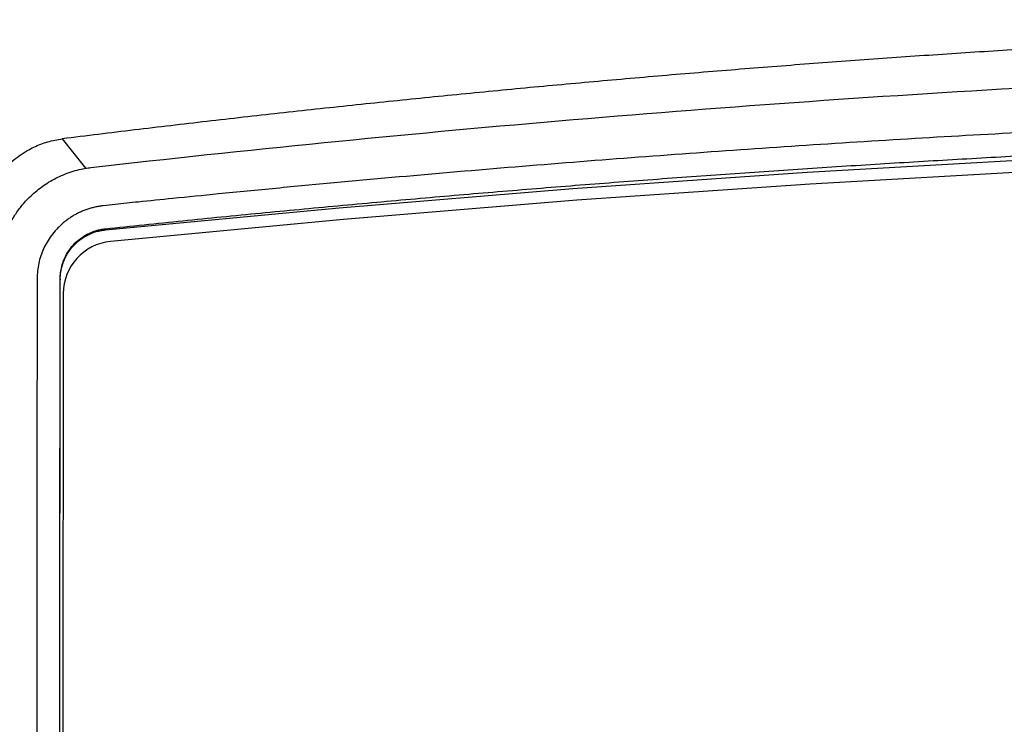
# Model space of a CAD drawing. Header units: millimetres. Extents: x 25 to 1229, y -261 to 1180.
# Tile 135 of 224: x 367 to 414, y 540 to 574. Entities that reach past the tile are written whole.
import ezdxf

# ---------------------------------------------------------------- set-up
doc = ezdxf.new("R2010")
doc.units = ezdxf.units.MM

msp = doc.modelspace()

# ---------------------------------------------------------------- linework, layer by layer
at = {"color": 7, "linetype": 'Continuous', "lineweight": 25}
for p, q in [((369.478, 568.049), (370.58, 566.644)), ((371.534, 563.763), (371.534, 563.71)), ((369.285, 459.212), (369.378, 561.331)), ((369.378, 561.375), (369.378, 561.331)), ((369.528, 560.675), (369.435, 458.937))]:
    msp.add_line(p, q, dxfattribs=at)
at = {"color": 7, "linetype": 'Continuous', "lineweight": 25, "flags": 128}
for points in [[(371.534, 563.71), (382.677, 564.768), (393.832, 565.685), (404.998, 566.461), (416.173, 567.096), (427.355, 567.59), (438.542, 567.943), (449.733, 568.155), (460.926, 568.226)], [(460.926, 567.651), (449.763, 567.581), (438.603, 567.37), (427.446, 567.019), (416.294, 566.528), (405.15, 565.896), (394.014, 565.124), (382.889, 564.212), (371.777, 563.16)]]:
    msp.add_lwpolyline(points, dxfattribs=at)
at = {"color": 7, "linetype": 'Continuous', "lineweight": 25}
msp.add_arc((372.028, 560.672), 2.5, 95.7647, 179.9438, dxfattribs=at)
for points, knots in [([(552.373, 568.049), (551.808, 568.119), (550.68, 568.26), (548.984, 568.465), (547.287, 568.667), (545.589, 568.865), (543.89, 569.059), (542.19, 569.25), (540.488, 569.436), (538.785, 569.619), (537.08, 569.797), (535.375, 569.972), (533.668, 570.143), (531.959, 570.31), (530.25, 570.473), (528.539, 570.632), (526.827, 570.788), (525.114, 570.939), (523.399, 571.087), (521.683, 571.23), (519.966, 571.37), (518.248, 571.505), (516.528, 571.637), (514.807, 571.765), (513.085, 571.888), (511.361, 572.008), (509.636, 572.124), (507.91, 572.236), (506.183, 572.344), (504.454, 572.448), (502.724, 572.548), (500.993, 572.644), (499.261, 572.736), (497.527, 572.823), (495.792, 572.907), (494.056, 572.987), (492.318, 573.063), (490.579, 573.135), (488.839, 573.202), (487.098, 573.266), (485.355, 573.326), (483.611, 573.381), (481.866, 573.432), (480.119, 573.48), (478.371, 573.523), (476.622, 573.562), (474.871, 573.597), (473.12, 573.628), (471.367, 573.655), (469.612, 573.677), (467.857, 573.696), (466.1, 573.71), (464.341, 573.72), (462.582, 573.726), (460.23, 573.729), (457.285, 573.721), (453.746, 573.696), (450.204, 573.653), (446.659, 573.593), (443.111, 573.516), (439.559, 573.422), (436.006, 573.311), (432.454, 573.183), (428.905, 573.038), (425.36, 572.876), (421.821, 572.697), (418.287, 572.502), (414.76, 572.29), (411.24, 572.061), (407.726, 571.816), (404.219, 571.555), (400.717, 571.277), (397.221, 570.983), (393.732, 570.673), (390.248, 570.347), (386.771, 570.004), (383.3, 569.645), (379.835, 569.271), (376.375, 568.88), (372.922, 568.475), (370.626, 568.191), (369.478, 568.049)], [0, 0, 0, 0, 0.009498, 0.01899, 0.028476, 0.037957, 0.047431, 0.0569, 0.066364, 0.075823, 0.085278, 0.094728, 0.104174, 0.113617, 0.123055, 0.132491, 0.141923, 0.151352, 0.160779, 0.170203, 0.179626, 0.189046, 0.198465, 0.207883, 0.217299, 0.226715, 0.23613, 0.245545, 0.254959, 0.264374, 0.273789, 0.283205, 0.292622, 0.302041, 0.31146, 0.320882, 0.330305, 0.33973, 0.349159, 0.358589, 0.368023, 0.37746, 0.386901, 0.396346, 0.405794, 0.415247, 0.424705, 0.434167, 0.443634, 0.453107, 0.462586, 0.472071, 0.481561, 0.491059, 0.500563, 0.519645, 0.538746, 0.55787, 0.577018, 0.596193, 0.615396, 0.634628, 0.653866, 0.673103, 0.692335, 0.711562, 0.73078, 0.749989, 0.769188, 0.788385, 0.807581, 0.826778, 0.84598, 0.865189, 0.884405, 0.903633, 0.922872, 0.942127, 0.961398, 0.980689, 1, 1, 1, 1]), ([(370.843, 566.682), (378.237, 567.526), (385.672, 568.268), (400.623, 569.545), (408.137, 570.081), (419.474, 570.725), (423.265, 570.914), (430.864, 571.237), (434.673, 571.372), (446.1, 571.694), (453.694, 571.799), (476.406, 571.789), (491.455, 571.351), (521.369, 569.64), (536.235, 568.366), (551.008, 566.682)], [0, 0, 0, 0, 0.125, 0.125, 0.25, 0.25, 0.3125, 0.3125, 0.375, 0.375, 0.5, 0.5, 0.75, 0.75, 1, 1, 1, 1]), ([(550.428, 564.856), (550.193, 564.883), (549.631, 564.947), (548.649, 565.05), (547.389, 565.179), (545.849, 565.332), (543.939, 565.52), (541.756, 565.73), (538.333, 566.051), (533.852, 566.452), (526.426, 567.066), (517.118, 567.744), (502.118, 568.637), (483.274, 569.383), (460.642, 569.676), (438.087, 569.368), (419.429, 568.621), (404.569, 567.733), (395.333, 567.059), (387.956, 566.448), (383.357, 566.037), (379.68, 565.691), (377.117, 565.44), (374.926, 565.222), (373.285, 565.055), (372.176, 564.943), (371.615, 564.88), (371.423, 564.859)], [0, 0, 0, 0, 0.004036, 0.009656, 0.01686, 0.025647, 0.036018, 0.049535, 0.062915, 0.094378, 0.125702, 0.188652, 0.251176, 0.376914, 0.501982, 0.625792, 0.750275, 0.812269, 0.87468, 0.905866, 0.937192, 0.952857, 0.968557, 0.980978, 0.990359, 0.996699, 1, 1, 1, 1]), ([(371.534, 563.763), (372.15, 563.828), (373.381, 563.957), (375.23, 564.147), (377.078, 564.332), (378.927, 564.513), (380.776, 564.69), (382.625, 564.863), (384.474, 565.032), (386.323, 565.197), (388.172, 565.358), (390.02, 565.515), (391.868, 565.668), (393.716, 565.816), (395.564, 565.961), (397.411, 566.101), (399.257, 566.237), (401.103, 566.37), (402.949, 566.498), (404.793, 566.622), (406.637, 566.742), (408.48, 566.858), (410.322, 566.97), (412.164, 567.078), (414.004, 567.182), (416.385, 567.311), (419.309, 567.46), (422.777, 567.623), (426.246, 567.771), (429.716, 567.906), (433.186, 568.026), (436.656, 568.132), (440.127, 568.224), (443.596, 568.302), (447.065, 568.366), (450.533, 568.415), (453.999, 568.451), (457.463, 568.473), (459.772, 568.475), (460.926, 568.477)], [0, 0, 0, 0, 0.021175, 0.042321, 0.063439, 0.084527, 0.105586, 0.126617, 0.147618, 0.168591, 0.189536, 0.210452, 0.231339, 0.252198, 0.273028, 0.29383, 0.314604, 0.33535, 0.356067, 0.376757, 0.397418, 0.418052, 0.438657, 0.459235, 0.479785, 0.500307, 0.538939, 0.577537, 0.616101, 0.654633, 0.693132, 0.731598, 0.770033, 0.808437, 0.846809, 0.885152, 0.923464, 0.961746, 1, 1, 1, 1]), ([(365.261, 562.939), (365.264, 563.016), (365.268, 563.169), (365.286, 563.399), (365.312, 563.626), (365.348, 563.851), (365.392, 564.073), (365.445, 564.294), (365.507, 564.513), (365.648, 564.948), (365.925, 565.576), (366.432, 566.335), (367.058, 566.99), (367.648, 567.408), (368.121, 567.657), (368.449, 567.798), (368.784, 567.91), (369.128, 567.997), (369.361, 568.032), (369.478, 568.049)], [0, 0, 0, 0, 0.031698, 0.063174, 0.09448, 0.125669, 0.156794, 0.187908, 0.219065, 0.250319, 0.375995, 0.500149, 0.625808, 0.750148, 0.800521, 0.850383, 0.900044, 0.949813, 1, 1, 1, 1]), ([(366.411, 561.666), (366.412, 561.742), (366.414, 561.895), (366.43, 562.126), (366.456, 562.361), (366.494, 562.598), (366.544, 562.837), (366.607, 563.077), (366.684, 563.318), (366.774, 563.559), (366.877, 563.799), (366.996, 564.036), (367.128, 564.271), (367.275, 564.5), (367.436, 564.725), (367.628, 564.963), (367.857, 565.214), (368.129, 565.47), (368.425, 565.712), (368.745, 565.934), (369.085, 566.134), (369.442, 566.308), (369.813, 566.453), (370.194, 566.569), (370.451, 566.619), (370.58, 566.644)], [0, 0, 0, 0, 0.031987, 0.064495, 0.09755, 0.131172, 0.165376, 0.200172, 0.235566, 0.271557, 0.308137, 0.345293, 0.383005, 0.421247, 0.459986, 0.499184, 0.550348, 0.603061, 0.65718, 0.712528, 0.768906, 0.826089, 0.883836, 0.941893, 1, 1, 1, 1]), ([(370.58, 566.644), (370.624, 566.651), (370.711, 566.666), (370.799, 566.677), (370.843, 566.682)], [0, 0, 0, 0, 0.508384, 1, 1, 1, 1]), ([(371.423, 564.859), (371.356, 564.85), (371.223, 564.832), (371.026, 564.792), (370.834, 564.743), (370.648, 564.685), (370.467, 564.617), (370.291, 564.539), (370.119, 564.452), (369.953, 564.356), (369.793, 564.25), (369.637, 564.134), (369.486, 564.009), (369.341, 563.874), (369.16, 563.688), (368.956, 563.445), (368.748, 563.137), (368.578, 562.813), (368.445, 562.474), (368.35, 562.12), (368.29, 561.75), (368.282, 561.499), (368.278, 561.371)], [0, 0, 0, 0, 0.040363, 0.080009, 0.119039, 0.157558, 0.195677, 0.233508, 0.271168, 0.308774, 0.346444, 0.384296, 0.422446, 0.461006, 0.500086, 0.573659, 0.645048, 0.715103, 0.784723, 0.854823, 0.9263, 1, 1, 1, 1]), ([(369.378, 561.375), (369.379, 561.425), (369.381, 561.524), (369.395, 561.672), (369.418, 561.818), (369.45, 561.963), (369.491, 562.106), (369.574, 562.339), (369.73, 562.65), (369.999, 563.003), (370.326, 563.301), (370.637, 563.493), (370.902, 563.612), (371.108, 563.682), (371.319, 563.735), (371.462, 563.754), (371.534, 563.763)], [0, 0, 0, 0, 0.041971, 0.083599, 0.125055, 0.166515, 0.208153, 0.250141, 0.374679, 0.499821, 0.624226, 0.749455, 0.811717, 0.874336, 0.937166, 1, 1, 1, 1]), ([(369.378, 561.331), (369.378, 561.479), (369.392, 561.627), (369.446, 561.915), (369.486, 562.055), (369.592, 562.328), (369.658, 562.462), (369.812, 562.71), (369.9, 562.827), (370.097, 563.044), (370.206, 563.145), (370.439, 563.322), (370.563, 563.399), (370.826, 563.532), (370.963, 563.586), (371.173, 563.647), (371.28, 563.673), (371.388, 563.691), (371.461, 563.702), (371.496, 563.706), (371.534, 563.71)], [0, 0, 0, 0, 0.125, 0.125, 0.25, 0.25, 0.375, 0.375, 0.5, 0.5, 0.625, 0.625, 0.75, 0.75, 0.875, 0.875, 0.9375, 0.96875, 0.96875, 1, 1, 1, 1]), ([(368.278, 561.371), (368.277, 560.269), (368.273, 555.904), (368.264, 546.11), (368.249, 529.827), (368.231, 510.08), (368.213, 490.617), (368.199, 475.19), (368.189, 464.518), (368.185, 458.989), (368.183, 457.017)], [0, 0, 0, 0, 0.031701, 0.125612, 0.28172, 0.500006, 0.693349, 0.841123, 0.943338, 1, 1, 1, 1]), ([(369.285, 459.138), (369.286, 460.863), (369.289, 464.312), (369.294, 469.481), (369.299, 474.644), (369.303, 479.8), (369.308, 484.949), (369.313, 490.092), (369.318, 495.227), (369.322, 500.356), (369.327, 505.479), (369.332, 510.594), (369.336, 515.703), (369.341, 520.805), (369.346, 525.9), (369.35, 530.988), (369.355, 536.069), (369.36, 541.144), (369.364, 546.212), (369.369, 551.272), (369.373, 556.326), (369.377, 559.693), (369.378, 561.375)], [0, 0, 0, 0, 0.0506, 0.101136, 0.151609, 0.202019, 0.252365, 0.302647, 0.352867, 0.403023, 0.453117, 0.503147, 0.553114, 0.603019, 0.652861, 0.70264, 0.752356, 0.80201, 0.851601, 0.90113, 0.950596, 1, 1, 1, 1])]:
    msp.add_open_spline(points, degree=3, knots=knots, dxfattribs=at)

doc.saveas('drawing.dxf')
